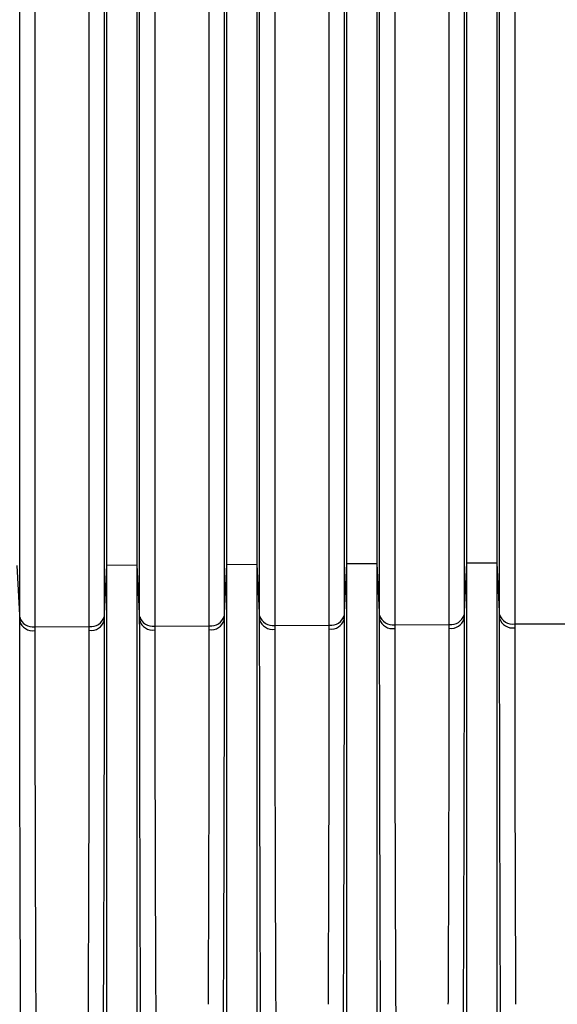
# Model space of a CAD drawing. Header units: millimetres. Extents: x -103 to 103, y -42 to 108.
# Tile 16 of 26: x -67 to -49, y 42 to 75. Entities that reach past the tile are written whole.
import ezdxf

# ---------------------------------------------------------------- set-up
doc = ezdxf.new("R2010")
doc.units = ezdxf.units.MM

msp = doc.modelspace()

# ---------------------------------------------------------------- linework, layer by layer
at = {"color": 7, "linetype": 'Continuous', "lineweight": 25}
for p, q in [((-52.45, 21.936), (-52.45, 89.931)), ((-51.45, 89.937), (-51.45, 21.93)), ((-64.45, 22.014), (-64.45, 89.86)), ((-63.45, 89.866), (-63.45, 22.008)), ((-60.45, 21.988), (-60.45, 89.884)), ((-59.45, 89.889), (-59.45, 21.982)), ((-56.45, 21.962), (-56.45, 89.907)), ((-55.45, 89.913), (-55.45, 21.956)), ((-67.45, 56.49), (-67.359, 54.638)), ((-64.542, 54.648), (-64.45, 56.507)), ((-64.45, 56.507), (-63.45, 56.513)), ((-63.45, 56.513), (-63.359, 54.661)), ((-60.542, 54.671), (-60.45, 56.53)), ((-60.45, 56.53), (-59.45, 56.536)), ((-59.45, 56.536), (-59.359, 54.684)), ((-56.542, 54.694), (-56.45, 56.553)), ((-56.45, 56.553), (-55.45, 56.559)), ((-55.45, 56.559), (-55.359, 54.707)), ((-52.542, 54.717), (-52.45, 56.576)), ((-52.45, 56.576), (-51.45, 56.582)), ((-51.45, 56.582), (-51.359, 54.73)), ((-62.855, 54.473), (-61.037, 54.483)), ((-58.855, 54.496), (-57.037, 54.506)), ((-54.855, 54.519), (-53.037, 54.529)), ((-50.855, 54.542), (-49.037, 54.552)), ((-66.855, 54.45), (-65.037, 54.46))]:
    msp.add_line(p, q, dxfattribs=at)
for centre, radius, start, end in [((-58.925, 54.943), 0.452, 196.5513, 278.9401), ((-56.973, 54.951), 0.449, 261.7517, 343.6635), ((-54.925, 54.966), 0.452, 196.5513, 278.9401), ((-52.973, 54.974), 0.449, 261.7517, 343.6635), ((-50.925, 54.989), 0.452, 196.5513, 278.9401), ((-66.925, 54.897), 0.452, 196.5513, 278.9401), ((-66.926, 54.77), 0.452, 196.9405, 279.0892), ((-64.973, 54.905), 0.449, 261.7517, 343.6635), ((-64.972, 54.777), 0.449, 261.5946, 343.2766), ((-62.925, 54.92), 0.452, 196.5513, 278.9401), ((-62.926, 54.793), 0.452, 196.9398, 279.0889), ((-60.973, 54.928), 0.449, 261.7517, 343.6635), ((-60.972, 54.8), 0.449, 261.5949, 343.2773), ((-58.926, 54.816), 0.452, 196.9391, 279.0887), ((-56.972, 54.823), 0.449, 261.5952, 343.278), ((-54.926, 54.839), 0.452, 196.9384, 279.0884), ((-52.972, 54.846), 0.449, 261.5954, 343.2786), ((-50.926, 54.862), 0.452, 196.9377, 279.0881)]:
    msp.add_arc(centre, radius, start, end, dxfattribs=at)
for points, knots in [([(-67.359, 54.768), (-67.359, 55.33), (-67.359, 56.455), (-67.359, 58.134), (-67.359, 59.806), (-67.359, 61.472), (-67.359, 63.131), (-67.359, 64.783), (-67.359, 66.429), (-67.359, 68.068), (-67.359, 69.699), (-67.359, 71.324), (-67.359, 72.942), (-67.359, 74.552), (-67.359, 76.156), (-67.359, 77.752), (-67.359, 79.341), (-67.359, 80.923), (-67.359, 82.497), (-67.359, 84.064), (-67.359, 85.624), (-67.359, 87.176), (-67.359, 88.205), (-67.359, 88.719)], [0, 0, 0, 0, 0.047547, 0.095105, 0.142672, 0.190249, 0.237835, 0.285429, 0.33303, 0.380639, 0.428255, 0.475878, 0.523506, 0.571139, 0.618778, 0.66642, 0.714067, 0.761717, 0.80937, 0.857025, 0.904682, 0.952341, 1, 1, 1, 1]), ([(-64.542, 88.73), (-64.542, 88.216), (-64.542, 87.187), (-64.542, 85.635), (-64.542, 84.075), (-64.542, 82.508), (-64.542, 80.934), (-64.542, 79.352), (-64.542, 77.763), (-64.542, 76.167), (-64.542, 74.563), (-64.542, 72.952), (-64.542, 71.335), (-64.542, 69.71), (-64.542, 68.078), (-64.542, 66.439), (-64.542, 64.794), (-64.542, 63.142), (-64.542, 61.482), (-64.542, 59.817), (-64.542, 58.144), (-64.542, 56.465), (-64.542, 55.341), (-64.542, 54.778)], [0, 0, 0, 0, 0.047659, 0.095318, 0.142975, 0.19063, 0.238283, 0.285933, 0.33358, 0.381223, 0.428861, 0.476495, 0.524123, 0.571745, 0.619361, 0.66697, 0.714572, 0.762166, 0.809751, 0.857328, 0.904895, 0.952453, 1, 1, 1, 1]), ([(-63.359, 54.791), (-63.359, 55.353), (-63.359, 56.478), (-63.359, 58.157), (-63.359, 59.829), (-63.359, 61.495), (-63.359, 63.154), (-63.359, 64.807), (-63.359, 66.452), (-63.359, 68.091), (-63.359, 69.723), (-63.359, 71.347), (-63.359, 72.965), (-63.359, 74.576), (-63.359, 76.179), (-63.359, 77.776), (-63.359, 79.365), (-63.359, 80.947), (-63.359, 82.521), (-63.359, 84.088), (-63.359, 85.647), (-63.359, 87.2), (-63.359, 88.229), (-63.359, 88.743)], [0, 0, 0, 0, 0.047547, 0.095105, 0.142672, 0.190249, 0.237835, 0.285429, 0.33303, 0.380639, 0.428255, 0.475878, 0.523506, 0.571139, 0.618777, 0.66642, 0.714067, 0.761717, 0.80937, 0.857025, 0.904682, 0.952341, 1, 1, 1, 1]), ([(-60.542, 88.754), (-60.542, 88.24), (-60.542, 87.211), (-60.542, 85.658), (-60.542, 84.099), (-60.542, 82.532), (-60.542, 80.957), (-60.542, 79.376), (-60.542, 77.786), (-60.542, 76.19), (-60.542, 74.587), (-60.542, 72.976), (-60.542, 71.358), (-60.542, 69.733), (-60.542, 68.101), (-60.542, 66.463), (-60.542, 64.817), (-60.542, 63.165), (-60.542, 61.506), (-60.542, 59.84), (-60.542, 58.167), (-60.542, 56.488), (-60.542, 55.364), (-60.542, 54.801)], [0, 0, 0, 0, 0.047659, 0.095318, 0.142975, 0.19063, 0.238283, 0.285933, 0.33358, 0.381223, 0.428861, 0.476495, 0.524123, 0.571745, 0.619361, 0.66697, 0.714572, 0.762166, 0.809751, 0.857328, 0.904895, 0.952453, 1, 1, 1, 1]), ([(-59.359, 54.814), (-59.359, 55.376), (-59.359, 56.501), (-59.359, 58.18), (-59.359, 59.852), (-59.359, 61.518), (-59.359, 63.177), (-59.359, 64.83), (-59.359, 66.475), (-59.359, 68.114), (-59.359, 69.746), (-59.359, 71.371), (-59.359, 72.989), (-59.359, 74.599), (-59.359, 76.203), (-59.359, 77.799), (-59.359, 79.388), (-59.359, 80.97), (-59.359, 82.545), (-59.359, 84.112), (-59.359, 85.671), (-59.359, 87.224), (-59.359, 88.252), (-59.359, 88.767)], [0, 0, 0, 0, 0.0475473, 0.0951049, 0.1426723, 0.1902491, 0.2378346, 0.2854285, 0.3330302, 0.3806393, 0.4282552, 0.4758775, 0.5235056, 0.5711391, 0.6187775, 0.6664202, 0.7140668, 0.7617168, 0.8093697, 0.8570249, 0.9046821, 0.9523406, 1, 1, 1, 1]), ([(-56.542, 88.778), (-56.542, 88.263), (-56.542, 87.235), (-56.542, 85.682), (-56.542, 84.123), (-56.542, 82.556), (-56.542, 80.981), (-56.542, 79.399), (-56.542, 77.81), (-56.542, 76.214), (-56.542, 74.61), (-56.542, 72.999), (-56.542, 71.382), (-56.542, 69.757), (-56.542, 68.125), (-56.542, 66.486), (-56.542, 64.84), (-56.542, 63.188), (-56.542, 61.529), (-56.542, 59.863), (-56.542, 58.19), (-56.542, 56.511), (-56.542, 55.387), (-56.542, 54.824)], [0, 0, 0, 0, 0.047659, 0.095318, 0.142975, 0.19063, 0.238283, 0.285933, 0.33358, 0.381223, 0.428861, 0.476495, 0.524123, 0.571745, 0.619361, 0.66697, 0.714572, 0.762166, 0.809751, 0.857328, 0.904895, 0.952453, 1, 1, 1, 1]), ([(-55.359, 54.837), (-55.359, 55.399), (-55.359, 56.524), (-55.359, 58.203), (-55.359, 59.876), (-55.359, 61.541), (-55.359, 63.201), (-55.359, 64.853), (-55.359, 66.499), (-55.359, 68.138), (-55.359, 69.769), (-55.359, 71.394), (-55.359, 73.012), (-55.359, 74.623), (-55.359, 76.226), (-55.359, 77.823), (-55.359, 79.412), (-55.359, 80.994), (-55.359, 82.568), (-55.359, 84.136), (-55.359, 85.695), (-55.359, 87.248), (-55.359, 88.276), (-55.359, 88.791)], [0, 0, 0, 0, 0.047547, 0.095105, 0.142672, 0.190249, 0.237835, 0.285428, 0.33303, 0.380639, 0.428255, 0.475877, 0.523506, 0.571139, 0.618777, 0.66642, 0.714067, 0.761717, 0.80937, 0.857025, 0.904682, 0.952341, 1, 1, 1, 1]), ([(-52.542, 88.802), (-52.542, 88.287), (-52.542, 87.259), (-52.542, 85.706), (-52.542, 84.146), (-52.542, 82.579), (-52.542, 81.005), (-52.542, 79.423), (-52.542, 77.834), (-52.542, 76.237), (-52.542, 74.634), (-52.542, 73.023), (-52.542, 71.405), (-52.542, 69.78), (-52.542, 68.148), (-52.542, 66.509), (-52.542, 64.864), (-52.542, 63.211), (-52.542, 61.552), (-52.542, 59.886), (-52.542, 58.213), (-52.542, 56.535), (-52.542, 55.41), (-52.542, 54.847)], [0, 0, 0, 0, 0.047659, 0.095318, 0.142975, 0.190631, 0.238283, 0.285933, 0.33358, 0.381223, 0.428861, 0.476495, 0.524123, 0.571745, 0.619361, 0.66697, 0.714572, 0.762166, 0.809751, 0.857328, 0.904895, 0.952453, 1, 1, 1, 1]), ([(-51.359, 54.86), (-51.359, 55.422), (-51.359, 56.547), (-51.359, 58.226), (-51.359, 59.899), (-51.359, 61.565), (-51.359, 63.224), (-51.359, 64.876), (-51.359, 66.522), (-51.359, 68.161), (-51.359, 69.793), (-51.359, 71.418), (-51.359, 73.036), (-51.359, 74.646), (-51.359, 76.25), (-51.359, 77.846), (-51.359, 79.436), (-51.359, 81.018), (-51.359, 82.592), (-51.359, 84.159), (-51.359, 85.719), (-51.359, 87.271), (-51.359, 88.3), (-51.359, 88.814)], [0, 0, 0, 0, 0.047547, 0.095105, 0.142672, 0.190249, 0.237835, 0.285428, 0.33303, 0.380639, 0.428255, 0.475877, 0.523506, 0.571139, 0.618777, 0.66642, 0.714067, 0.761717, 0.80937, 0.857025, 0.904682, 0.952341, 1, 1, 1, 1]), ([(-67.118, 28.77), (-67.122, 28.876), (-67.131, 29.09), (-67.144, 29.421), (-67.156, 29.761), (-67.168, 30.11), (-67.179, 30.47), (-67.19, 30.84), (-67.2, 31.219), (-67.218, 31.954), (-67.243, 33.114), (-67.268, 34.703), (-67.288, 36.398), (-67.304, 38.095), (-67.317, 39.866), (-67.325, 41.254), (-67.33, 42.301), (-67.333, 42.965), (-67.336, 43.646), (-67.338, 44.344), (-67.341, 45.055), (-67.343, 45.78), (-67.345, 46.515), (-67.347, 47.26), (-67.349, 48.011), (-67.351, 48.767), (-67.353, 49.524), (-67.354, 50.281), (-67.355, 51.034), (-67.356, 51.781), (-67.357, 52.519), (-67.358, 53.243), (-67.358, 53.955), (-67.358, 54.41), (-67.359, 54.638)], [0, 0, 0, 0, 0.0151262, 0.0304106, 0.0458587, 0.0614755, 0.0772658, 0.0932342, 0.1093854, 0.1257241, 0.1855563, 0.250212, 0.3101849, 0.3755021, 0.4353547, 0.5000444, 0.5228923, 0.5464056, 0.5705749, 0.5953889, 0.620835, 0.6468984, 0.673563, 0.7008105, 0.7286208, 0.7569718, 0.7858397, 0.8151985, 0.8450207, 0.8752769, 0.905936, 0.9369657, 0.968332, 1, 1, 1, 1]), ([(-64.542, 54.648), (-64.542, 54.531), (-64.542, 54.297), (-64.542, 53.938), (-64.542, 53.574), (-64.543, 53.206), (-64.543, 52.834), (-64.543, 52.459), (-64.544, 52.08), (-64.544, 51.698), (-64.545, 51.314), (-64.545, 50.928), (-64.546, 50.541), (-64.547, 50.152), (-64.547, 49.763), (-64.548, 49.373), (-64.549, 48.982), (-64.55, 48.593), (-64.551, 48.204), (-64.552, 47.815), (-64.553, 47.429), (-64.554, 47.044), (-64.555, 46.66), (-64.556, 46.28), (-64.557, 45.901), (-64.558, 45.526), (-64.559, 45.153), (-64.561, 44.784), (-64.562, 44.419), (-64.563, 44.057), (-64.565, 43.699), (-64.566, 43.346), (-64.568, 42.997), (-64.569, 42.652), (-64.571, 42.312), (-64.572, 41.977), (-64.577, 41.146), (-64.584, 39.863), (-64.597, 38.092), (-64.613, 36.395), (-64.633, 34.699), (-64.658, 33.109), (-64.685, 31.816), (-64.711, 30.835), (-64.733, 30.105), (-64.757, 29.413), (-64.774, 28.977), (-64.783, 28.762)], [0, 0, 0, 0, 0.016328, 0.03258, 0.048752, 0.064839, 0.080837, 0.096739, 0.112544, 0.128244, 0.143837, 0.159318, 0.174684, 0.189928, 0.205049, 0.220043, 0.234904, 0.249631, 0.26422, 0.278667, 0.292969, 0.307124, 0.321128, 0.334979, 0.348674, 0.36221, 0.375587, 0.3888, 0.401848, 0.41473, 0.427443, 0.439985, 0.452356, 0.464553, 0.476576, 0.488422, 0.500091, 0.564711, 0.624513, 0.689799, 0.749757, 0.814385, 0.87421, 0.906711, 0.938484, 0.969567, 1, 1, 1, 1]), ([(-63.118, 28.746), (-63.122, 28.853), (-63.131, 29.067), (-63.144, 29.399), (-63.156, 29.739), (-63.168, 30.089), (-63.179, 30.45), (-63.19, 30.82), (-63.2, 31.2), (-63.218, 31.936), (-63.243, 33.098), (-63.268, 34.69), (-63.288, 36.388), (-63.304, 38.088), (-63.317, 39.862), (-63.325, 41.253), (-63.33, 42.302), (-63.333, 42.967), (-63.336, 43.649), (-63.338, 44.348), (-63.341, 45.061), (-63.343, 45.787), (-63.345, 46.524), (-63.347, 47.269), (-63.349, 48.022), (-63.351, 48.779), (-63.353, 49.538), (-63.354, 50.296), (-63.355, 51.051), (-63.356, 51.799), (-63.357, 52.538), (-63.358, 53.264), (-63.358, 53.976), (-63.358, 54.432), (-63.359, 54.661)], [0, 0, 0, 0, 0.015125, 0.030409, 0.045857, 0.061473, 0.077264, 0.093233, 0.109384, 0.125724, 0.185553, 0.250212, 0.310182, 0.375502, 0.435353, 0.500044, 0.52289, 0.546402, 0.570569, 0.595382, 0.620827, 0.64689, 0.673554, 0.700802, 0.728612, 0.756964, 0.785832, 0.815192, 0.845015, 0.875272, 0.905933, 0.936963, 0.968331, 1, 1, 1, 1]), ([(-60.542, 54.671), (-60.542, 54.554), (-60.542, 54.319), (-60.542, 53.959), (-60.542, 53.595), (-60.543, 53.227), (-60.543, 52.854), (-60.543, 52.478), (-60.544, 52.098), (-60.544, 51.716), (-60.545, 51.331), (-60.545, 50.945), (-60.546, 50.556), (-60.547, 50.167), (-60.547, 49.777), (-60.548, 49.386), (-60.549, 48.995), (-60.55, 48.605), (-60.551, 48.215), (-60.552, 47.826), (-60.553, 47.439), (-60.554, 47.053), (-60.555, 46.669), (-60.556, 46.288), (-60.557, 45.909), (-60.558, 45.533), (-60.559, 45.159), (-60.561, 44.79), (-60.562, 44.424), (-60.563, 44.061), (-60.565, 43.703), (-60.566, 43.349), (-60.568, 42.999), (-60.569, 42.654), (-60.571, 42.313), (-60.572, 41.978), (-60.577, 41.145), (-60.584, 39.86), (-60.597, 38.086), (-60.613, 36.385), (-60.633, 34.686), (-60.658, 33.094), (-60.685, 31.798), (-60.711, 30.815), (-60.733, 30.084), (-60.757, 29.391), (-60.775, 28.954), (-60.783, 28.738)], [0, 0, 0, 0, 0.016328, 0.032581, 0.048753, 0.06484, 0.080838, 0.096741, 0.112546, 0.128247, 0.14384, 0.159321, 0.174687, 0.189932, 0.205053, 0.220046, 0.234908, 0.249635, 0.264224, 0.27867, 0.292973, 0.307127, 0.321131, 0.334981, 0.348676, 0.362212, 0.375588, 0.388801, 0.401848, 0.414729, 0.427441, 0.439983, 0.452353, 0.464549, 0.47657, 0.488415, 0.500083, 0.564708, 0.624511, 0.689803, 0.749763, 0.814393, 0.874213, 0.906715, 0.938488, 0.96957, 1, 1, 1, 1]), ([(-59.117, 28.723), (-59.122, 28.83), (-59.131, 29.045), (-59.143, 29.376), (-59.156, 29.717), (-59.167, 30.068), (-59.179, 30.429), (-59.189, 30.8), (-59.2, 31.181), (-59.218, 31.919), (-59.242, 33.083), (-59.268, 34.677), (-59.288, 36.378), (-59.304, 38.082), (-59.317, 39.859), (-59.325, 41.252), (-59.33, 42.303), (-59.333, 42.969), (-59.336, 43.653), (-59.338, 44.352), (-59.341, 45.067), (-59.343, 45.794), (-59.345, 46.532), (-59.347, 47.279), (-59.349, 48.033), (-59.351, 48.792), (-59.353, 49.552), (-59.354, 50.311), (-59.355, 51.067), (-59.356, 51.817), (-59.357, 52.557), (-59.358, 53.284), (-59.358, 53.998), (-59.358, 54.455), (-59.359, 54.684)], [0, 0, 0, 0, 0.0151241, 0.0304072, 0.0458544, 0.0614709, 0.0772615, 0.0932308, 0.1093835, 0.1257243, 0.18555, 0.2502121, 0.3101798, 0.3755022, 0.4353514, 0.5000445, 0.5228879, 0.5463975, 0.5705637, 0.5953753, 0.6208196, 0.6468819, 0.6735459, 0.7007933, 0.7286039, 0.7569558, 0.7858249, 0.8151853, 0.8450094, 0.8752677, 0.9059291, 0.936961, 0.9683297, 1, 1, 1, 1]), ([(-56.542, 54.694), (-56.542, 54.577), (-56.542, 54.342), (-56.542, 53.981), (-56.542, 53.616), (-56.543, 53.247), (-56.543, 52.874), (-56.543, 52.497), (-56.544, 52.117), (-56.544, 51.734), (-56.545, 51.348), (-56.545, 50.961), (-56.546, 50.572), (-56.547, 50.182), (-56.547, 49.791), (-56.548, 49.399), (-56.549, 49.008), (-56.55, 48.617), (-56.551, 48.226), (-56.552, 47.837), (-56.553, 47.449), (-56.554, 47.062), (-56.555, 46.678), (-56.556, 46.295), (-56.557, 45.916), (-56.558, 45.539), (-56.559, 45.165), (-56.561, 44.795), (-56.562, 44.428), (-56.563, 44.065), (-56.565, 43.706), (-56.566, 43.351), (-56.568, 43.001), (-56.569, 42.655), (-56.571, 42.314), (-56.572, 41.978), (-56.577, 41.144), (-56.584, 39.856), (-56.597, 38.079), (-56.613, 36.375), (-56.633, 34.673), (-56.658, 33.078), (-56.685, 31.78), (-56.711, 30.796), (-56.733, 30.063), (-56.757, 29.369), (-56.775, 28.931), (-56.784, 28.715)], [0, 0, 0, 0, 0.016329, 0.032582, 0.048755, 0.064843, 0.080842, 0.096746, 0.112551, 0.128253, 0.143847, 0.159329, 0.174695, 0.189941, 0.205062, 0.220056, 0.234918, 0.249646, 0.264235, 0.278682, 0.292984, 0.307139, 0.321143, 0.334993, 0.348688, 0.362224, 0.375599, 0.388812, 0.401859, 0.41474, 0.427451, 0.439992, 0.452361, 0.464556, 0.476577, 0.488421, 0.500088, 0.564713, 0.624512, 0.689805, 0.74976, 0.814393, 0.874211, 0.906715, 0.938489, 0.969571, 1, 1, 1, 1]), ([(-55.117, 28.7), (-55.122, 28.807), (-55.131, 29.022), (-55.143, 29.354), (-55.155, 29.695), (-55.167, 30.046), (-55.178, 30.407), (-55.189, 30.778), (-55.2, 31.16), (-55.218, 31.898), (-55.242, 33.062), (-55.267, 34.658), (-55.288, 36.361), (-55.304, 38.065), (-55.317, 39.844), (-55.325, 41.239), (-55.33, 42.29), (-55.333, 42.958), (-55.336, 43.644), (-55.338, 44.345), (-55.341, 45.061), (-55.343, 45.79), (-55.345, 46.53), (-55.347, 47.28), (-55.349, 48.036), (-55.351, 48.797), (-55.353, 49.559), (-55.354, 50.321), (-55.355, 51.079), (-55.356, 51.831), (-55.357, 52.574), (-55.358, 53.303), (-55.358, 54.019), (-55.358, 54.477), (-55.359, 54.707)], [0, 0, 0, 0, 0.015109, 0.030378, 0.04581, 0.061412, 0.077187, 0.093141, 0.109279, 0.125604, 0.185371, 0.249971, 0.309881, 0.375141, 0.434931, 0.499561, 0.522416, 0.545939, 0.570121, 0.594951, 0.620415, 0.646499, 0.673186, 0.700459, 0.728297, 0.756678, 0.785577, 0.814969, 0.844827, 0.87512, 0.905817, 0.936885, 0.968292, 1, 1, 1, 1]), ([(-52.542, 54.717), (-52.542, 54.599), (-52.542, 54.364), (-52.542, 54.003), (-52.542, 53.637), (-52.543, 53.267), (-52.543, 52.893), (-52.543, 52.516), (-52.544, 52.135), (-52.544, 51.751), (-52.545, 51.365), (-52.545, 50.977), (-52.546, 50.587), (-52.547, 50.196), (-52.547, 49.805), (-52.548, 49.413), (-52.549, 49.02), (-52.55, 48.629), (-52.551, 48.237), (-52.552, 47.847), (-52.553, 47.458), (-52.554, 47.071), (-52.555, 46.686), (-52.556, 46.303), (-52.557, 45.923), (-52.558, 45.545), (-52.559, 45.171), (-52.561, 44.8), (-52.562, 44.432), (-52.563, 44.069), (-52.565, 43.709), (-52.566, 43.354), (-52.568, 43.003), (-52.569, 42.656), (-52.571, 42.315), (-52.572, 41.978), (-52.577, 41.143), (-52.584, 39.853), (-52.597, 38.072), (-52.613, 36.366), (-52.633, 34.661), (-52.658, 33.063), (-52.686, 31.762), (-52.711, 30.776), (-52.733, 30.042), (-52.757, 29.346), (-52.775, 28.908), (-52.784, 28.692)], [0, 0, 0, 0, 0.01633, 0.032584, 0.048758, 0.064848, 0.080847, 0.096752, 0.112558, 0.128261, 0.143856, 0.159339, 0.174706, 0.189953, 0.205075, 0.22007, 0.234933, 0.249661, 0.26425, 0.278698, 0.293001, 0.307156, 0.32116, 0.335011, 0.348705, 0.362242, 0.375617, 0.388829, 0.401876, 0.414756, 0.427467, 0.440008, 0.452376, 0.464571, 0.476591, 0.488434, 0.5001, 0.564722, 0.624516, 0.689804, 0.74975, 0.814389, 0.874207, 0.906713, 0.938489, 0.969571, 1, 1, 1, 1]), ([(-51.117, 28.676), (-51.121, 28.783), (-51.13, 28.999), (-51.143, 29.332), (-51.155, 29.674), (-51.167, 30.026), (-51.178, 30.387), (-51.189, 30.759), (-51.199, 31.142), (-51.218, 31.881), (-51.242, 33.048), (-51.267, 34.647), (-51.288, 36.353), (-51.304, 38.061), (-51.317, 39.844), (-51.325, 41.241), (-51.33, 42.295), (-51.333, 42.964), (-51.336, 43.65), (-51.338, 44.353), (-51.341, 45.07), (-51.343, 45.8), (-51.345, 46.542), (-51.347, 47.292), (-51.349, 48.049), (-51.351, 48.811), (-51.353, 49.575), (-51.354, 50.338), (-51.355, 51.097), (-51.356, 51.85), (-51.357, 52.594), (-51.358, 53.324), (-51.358, 54.041), (-51.358, 54.5), (-51.359, 54.73)], [0, 0, 0, 0, 0.015113, 0.030384, 0.045821, 0.061426, 0.077207, 0.093166, 0.109309, 0.12564, 0.185421, 0.250043, 0.309967, 0.375249, 0.435055, 0.499705, 0.522554, 0.546071, 0.570246, 0.595069, 0.620526, 0.646603, 0.673283, 0.700548, 0.728378, 0.75675, 0.785642, 0.815025, 0.844874, 0.875158, 0.905846, 0.936905, 0.968301, 1, 1, 1, 1]), ([(-66.855, 54.324), (-66.854, 54.222), (-66.854, 54.019), (-66.854, 53.708), (-66.854, 53.396), (-66.854, 53.081), (-66.853, 52.764), (-66.853, 52.446), (-66.853, 52.125), (-66.852, 51.804), (-66.852, 51.481), (-66.852, 51.157), (-66.851, 50.832), (-66.851, 50.507), (-66.85, 50.182), (-66.85, 49.856), (-66.849, 49.531), (-66.848, 49.205), (-66.848, 48.881), (-66.847, 48.556), (-66.846, 48.233), (-66.846, 47.911), (-66.845, 47.589), (-66.844, 47.269), (-66.843, 46.951), (-66.842, 46.634), (-66.841, 46.318), (-66.84, 46.005), (-66.839, 45.693), (-66.838, 45.384), (-66.837, 45.076), (-66.836, 44.771), (-66.835, 44.469), (-66.834, 44.169), (-66.833, 43.871), (-66.832, 43.576), (-66.83, 43.284), (-66.829, 42.995), (-66.828, 42.708), (-66.827, 42.425), (-66.825, 42.145), (-66.824, 41.959), (-66.824, 41.866)], [0, 0, 0, 0, 0.0295791, 0.0589234, 0.0880328, 0.1169074, 0.1455472, 0.1739521, 0.2021222, 0.2300575, 0.257758, 0.2852236, 0.3124544, 0.3394504, 0.3662116, 0.3927379, 0.4190294, 0.4450861, 0.4709079, 0.496495, 0.5218472, 0.5469646, 0.5718471, 0.5964949, 0.6209078, 0.6450859, 0.6690292, 0.6927376, 0.7162113, 0.7394501, 0.7624541, 0.7852232, 0.8077576, 0.8300571, 0.8521218, 0.8739517, 0.8955468, 0.9169071, 0.9380325, 0.9589232, 0.979579, 1, 1, 1, 1]), ([(-65.068, 41.866), (-65.067, 42.009), (-65.066, 42.297), (-65.064, 42.732), (-65.062, 43.175), (-65.06, 43.624), (-65.058, 44.08), (-65.056, 44.542), (-65.055, 45.01), (-65.053, 45.483), (-65.051, 45.962), (-65.05, 46.445), (-65.049, 46.932), (-65.047, 47.423), (-65.046, 47.917), (-65.045, 48.414), (-65.044, 48.913), (-65.043, 49.413), (-65.042, 49.914), (-65.041, 50.416), (-65.04, 50.916), (-65.04, 51.416), (-65.039, 51.913), (-65.039, 52.407), (-65.038, 52.898), (-65.038, 53.383), (-65.037, 53.864), (-65.037, 54.176), (-65.037, 54.333)], [0, 0, 0, 0, 0.0315144, 0.0635846, 0.0962106, 0.1293923, 0.1631298, 0.1974231, 0.2322722, 0.267677, 0.3036376, 0.340154, 0.3772261, 0.414854, 0.4530377, 0.4917771, 0.5310724, 0.5709233, 0.6113301, 0.6522926, 0.6938109, 0.7358849, 0.7785147, 0.8217003, 0.8654416, 0.9097386, 0.9545914, 1, 1, 1, 1]), ([(-62.855, 54.347), (-62.854, 54.244), (-62.854, 54.041), (-62.854, 53.73), (-62.854, 53.417), (-62.854, 53.102), (-62.853, 52.784), (-62.853, 52.465), (-62.853, 52.144), (-62.852, 51.822), (-62.852, 51.498), (-62.852, 51.174), (-62.851, 50.849), (-62.851, 50.523), (-62.85, 50.197), (-62.85, 49.871), (-62.849, 49.544), (-62.848, 49.219), (-62.848, 48.893), (-62.847, 48.569), (-62.846, 48.245), (-62.846, 47.922), (-62.845, 47.6), (-62.844, 47.279), (-62.843, 46.96), (-62.842, 46.642), (-62.841, 46.326), (-62.84, 46.012), (-62.839, 45.7), (-62.838, 45.39), (-62.837, 45.082), (-62.836, 44.776), (-62.835, 44.473), (-62.834, 44.173), (-62.833, 43.874), (-62.832, 43.579), (-62.83, 43.286), (-62.829, 42.997), (-62.828, 42.71), (-62.827, 42.426), (-62.825, 42.145), (-62.824, 41.959), (-62.824, 41.866)], [0, 0, 0, 0, 0.029581, 0.058928, 0.088039, 0.116916, 0.145557, 0.173964, 0.202135, 0.230072, 0.257774, 0.285241, 0.312472, 0.339469, 0.366231, 0.392758, 0.419051, 0.445108, 0.47093, 0.496517, 0.52187, 0.546987, 0.57187, 0.596517, 0.62093, 0.645108, 0.66905, 0.692758, 0.716231, 0.739469, 0.762472, 0.78524, 0.807773, 0.830072, 0.852135, 0.873963, 0.895557, 0.916915, 0.938039, 0.958927, 0.979581, 1, 1, 1, 1]), ([(-61.068, 41.866), (-61.067, 42.009), (-61.066, 42.298), (-61.064, 42.734), (-61.062, 43.177), (-61.06, 43.627), (-61.058, 44.084), (-61.056, 44.547), (-61.055, 45.015), (-61.053, 45.49), (-61.051, 45.969), (-61.05, 46.453), (-61.049, 46.941), (-61.047, 47.433), (-61.046, 47.928), (-61.045, 48.426), (-61.044, 48.926), (-61.043, 49.427), (-61.042, 49.929), (-61.041, 50.431), (-61.04, 50.933), (-61.04, 51.433), (-61.039, 51.931), (-61.039, 52.426), (-61.038, 52.918), (-61.038, 53.404), (-61.037, 53.886), (-61.037, 54.199), (-61.037, 54.356)], [0, 0, 0, 0, 0.0315112, 0.0635784, 0.0962016, 0.1293809, 0.1631162, 0.1974075, 0.2322549, 0.2676583, 0.3036177, 0.3401332, 0.3772047, 0.4148322, 0.4530157, 0.4917553, 0.5310509, 0.5709026, 0.6113102, 0.6522739, 0.6937936, 0.7358693, 0.7785011, 0.8216888, 0.8654326, 0.9097324, 0.9545882, 1, 1, 1, 1]), ([(-58.855, 54.37), (-58.854, 54.267), (-58.854, 54.063), (-58.854, 53.752), (-58.854, 53.439), (-58.854, 53.123), (-58.853, 52.805), (-58.853, 52.485), (-58.853, 52.163), (-58.852, 51.84), (-58.852, 51.516), (-58.852, 51.191), (-58.851, 50.865), (-58.851, 50.539), (-58.85, 50.212), (-58.85, 49.885), (-58.849, 49.558), (-58.848, 49.232), (-58.848, 48.906), (-58.847, 48.581), (-58.846, 48.256), (-58.846, 47.932), (-58.845, 47.61), (-58.844, 47.289), (-58.843, 46.969), (-58.842, 46.651), (-58.841, 46.334), (-58.84, 46.02), (-58.839, 45.707), (-58.838, 45.396), (-58.837, 45.088), (-58.836, 44.782), (-58.835, 44.478), (-58.834, 44.177), (-58.833, 43.878), (-58.832, 43.582), (-58.83, 43.289), (-58.829, 42.999), (-58.828, 42.711), (-58.826, 42.427), (-58.825, 42.146), (-58.824, 41.959), (-58.824, 41.866)], [0, 0, 0, 0, 0.0295833, 0.0589315, 0.0880447, 0.1169229, 0.145566, 0.1739741, 0.2021471, 0.2300851, 0.257788, 0.2852559, 0.3124888, 0.3394866, 0.3662494, 0.3927771, 0.4190698, 0.4451275, 0.4709501, 0.4965376, 0.5218902, 0.5470077, 0.5718901, 0.5965375, 0.6209499, 0.6451273, 0.6690696, 0.6927768, 0.7162491, 0.7394863, 0.7624884, 0.7852556, 0.8077877, 0.8300847, 0.8521467, 0.8739737, 0.8955657, 0.9169226, 0.9380445, 0.9589314, 0.9795832, 1, 1, 1, 1]), ([(-57.068, 41.866), (-57.067, 42.01), (-57.066, 42.299), (-57.064, 42.735), (-57.062, 43.179), (-57.06, 43.63), (-57.058, 44.088), (-57.056, 44.551), (-57.055, 45.021), (-57.053, 45.496), (-57.051, 45.976), (-57.05, 46.461), (-57.049, 46.95), (-57.047, 47.443), (-57.046, 47.939), (-57.045, 48.438), (-57.044, 48.939), (-57.043, 49.441), (-57.042, 49.944), (-57.041, 50.447), (-57.04, 50.949), (-57.04, 51.451), (-57.039, 51.95), (-57.039, 52.446), (-57.038, 52.938), (-57.038, 53.426), (-57.037, 53.909), (-57.037, 54.222), (-57.037, 54.379)], [0, 0, 0, 0, 0.031508, 0.063572, 0.096193, 0.12937, 0.163103, 0.197392, 0.232238, 0.26764, 0.303598, 0.340113, 0.377184, 0.414811, 0.452994, 0.491734, 0.53103, 0.570882, 0.611291, 0.652256, 0.693777, 0.735854, 0.778488, 0.821678, 0.865424, 0.909726, 0.954585, 1, 1, 1, 1]), ([(-54.855, 54.393), (-54.854, 54.29), (-54.854, 54.086), (-54.854, 53.774), (-54.854, 53.46), (-54.854, 53.143), (-54.853, 52.825), (-54.853, 52.504), (-54.853, 52.182), (-54.852, 51.858), (-54.852, 51.533), (-54.852, 51.208), (-54.851, 50.881), (-54.851, 50.554), (-54.85, 50.227), (-54.85, 49.9), (-54.849, 49.572), (-54.848, 49.245), (-54.848, 48.919), (-54.847, 48.593), (-54.846, 48.268), (-54.846, 47.943), (-54.845, 47.62), (-54.844, 47.299), (-54.843, 46.978), (-54.842, 46.659), (-54.841, 46.342), (-54.84, 46.027), (-54.839, 45.714), (-54.838, 45.402), (-54.837, 45.093), (-54.836, 44.787), (-54.835, 44.482), (-54.834, 44.181), (-54.833, 43.882), (-54.832, 43.585), (-54.83, 43.291), (-54.829, 43.001), (-54.828, 42.713), (-54.826, 42.428), (-54.825, 42.146), (-54.824, 41.959), (-54.824, 41.866)], [0, 0, 0, 0, 0.029586, 0.058936, 0.088051, 0.116931, 0.145576, 0.173986, 0.20216, 0.2301, 0.257804, 0.285273, 0.312507, 0.339506, 0.36627, 0.392798, 0.419091, 0.44515, 0.470973, 0.49656, 0.521913, 0.547031, 0.571913, 0.59656, 0.620972, 0.645149, 0.669091, 0.692798, 0.716269, 0.739506, 0.762507, 0.785273, 0.807804, 0.830099, 0.85216, 0.873985, 0.895576, 0.916931, 0.938051, 0.958936, 0.979585, 1, 1, 1, 1]), ([(-53.068, 41.866), (-53.067, 42.01), (-53.066, 42.299), (-53.064, 42.737), (-53.062, 43.182), (-53.06, 43.633), (-53.058, 44.092), (-53.056, 44.556), (-53.055, 45.027), (-53.053, 45.503), (-53.051, 45.984), (-53.05, 46.469), (-53.049, 46.959), (-53.047, 47.453), (-53.046, 47.95), (-53.045, 48.45), (-53.044, 48.951), (-53.043, 49.454), (-53.042, 49.958), (-53.041, 50.462), (-53.04, 50.966), (-53.04, 51.468), (-53.039, 51.968), (-53.039, 52.465), (-53.038, 52.958), (-53.038, 53.447), (-53.037, 53.931), (-53.037, 54.245), (-53.037, 54.402)], [0, 0, 0, 0, 0.031505, 0.063566, 0.096184, 0.129359, 0.16309, 0.197377, 0.232221, 0.267622, 0.303579, 0.340093, 0.377163, 0.41479, 0.452973, 0.491713, 0.531009, 0.570862, 0.611271, 0.652237, 0.69376, 0.735839, 0.778474, 0.821666, 0.865415, 0.90972, 0.954582, 1, 1, 1, 1]), ([(-50.855, 54.416), (-50.854, 54.313), (-50.854, 54.108), (-50.854, 53.796), (-50.854, 53.481), (-50.854, 53.164), (-50.853, 52.845), (-50.853, 52.523), (-50.853, 52.201), (-50.852, 51.876), (-50.852, 51.551), (-50.852, 51.225), (-50.851, 50.898), (-50.851, 50.57), (-50.85, 50.242), (-50.85, 49.914), (-50.849, 49.586), (-50.848, 49.259), (-50.848, 48.931), (-50.847, 48.605), (-50.846, 48.279), (-50.846, 47.954), (-50.845, 47.631), (-50.844, 47.308), (-50.843, 46.987), (-50.842, 46.668), (-50.841, 46.35), (-50.84, 46.034), (-50.839, 45.721), (-50.838, 45.409), (-50.837, 45.099), (-50.836, 44.792), (-50.835, 44.487), (-50.834, 44.185), (-50.833, 43.885), (-50.832, 43.588), (-50.83, 43.294), (-50.829, 43.003), (-50.828, 42.714), (-50.826, 42.429), (-50.825, 42.147), (-50.824, 41.96), (-50.824, 41.866)], [0, 0, 0, 0, 0.029588, 0.05894, 0.088057, 0.116938, 0.145585, 0.173996, 0.202172, 0.230113, 0.257818, 0.285288, 0.312523, 0.339523, 0.366287, 0.392817, 0.41911, 0.445169, 0.470992, 0.496581, 0.521933, 0.547051, 0.571933, 0.59658, 0.620992, 0.645169, 0.66911, 0.692816, 0.716287, 0.739523, 0.762523, 0.785288, 0.807818, 0.830112, 0.852172, 0.873996, 0.895585, 0.916938, 0.938057, 0.95894, 0.979587, 1, 1, 1, 1]), ([(-66.824, 41.866), (-66.823, 41.718), (-66.821, 41.422), (-66.819, 40.983), (-66.816, 40.551), (-66.814, 40.126), (-66.811, 39.709), (-66.808, 39.3), (-66.805, 38.899), (-66.802, 38.506), (-66.799, 38.121), (-66.796, 37.745), (-66.792, 37.376), (-66.789, 37.017), (-66.785, 36.665), (-66.781, 36.322), (-66.778, 35.988), (-66.774, 35.662), (-66.77, 35.344), (-66.763, 34.835), (-66.752, 34.147), (-66.738, 33.299), (-66.721, 32.493), (-66.703, 31.73), (-66.684, 31.009), (-66.662, 30.33), (-66.64, 29.692), (-66.623, 29.291), (-66.615, 29.094)], [0, 0, 0, 0, 0.031908, 0.063325, 0.094254, 0.124693, 0.154642, 0.184102, 0.213072, 0.241552, 0.269543, 0.297045, 0.324057, 0.350579, 0.376612, 0.402156, 0.42721, 0.451774, 0.475849, 0.499434, 0.568247, 0.635275, 0.70052, 0.763981, 0.82566, 0.885555, 0.943669, 1, 1, 1, 1]), ([(-65.278, 29.086), (-65.273, 29.197), (-65.263, 29.422), (-65.25, 29.772), (-65.237, 30.134), (-65.224, 30.51), (-65.212, 30.9), (-65.2, 31.303), (-65.189, 31.72), (-65.179, 32.151), (-65.169, 32.596), (-65.159, 33.055), (-65.15, 33.528), (-65.142, 34.014), (-65.134, 34.515), (-65.126, 35.06), (-65.118, 35.658), (-65.111, 36.315), (-65.103, 37.008), (-65.096, 37.736), (-65.09, 38.498), (-65.084, 39.294), (-65.078, 40.123), (-65.073, 40.984), (-65.07, 41.569), (-65.068, 41.866)], [0, 0, 0, 0, 0.031968, 0.064518, 0.097649, 0.131363, 0.165659, 0.200537, 0.235998, 0.272041, 0.308666, 0.345874, 0.383664, 0.422037, 0.460992, 0.50053, 0.54785, 0.597214, 0.648622, 0.702074, 0.757571, 0.815112, 0.874697, 0.936326, 1, 1, 1, 1]), ([(-62.824, 41.866), (-62.823, 41.717), (-62.821, 41.422), (-62.819, 40.982), (-62.816, 40.549), (-62.814, 40.124), (-62.811, 39.706), (-62.808, 39.297), (-62.805, 38.895), (-62.802, 38.501), (-62.799, 38.116), (-62.796, 37.738), (-62.792, 37.369), (-62.789, 37.009), (-62.785, 36.657), (-62.781, 36.313), (-62.777, 35.978), (-62.774, 35.651), (-62.769, 35.332), (-62.763, 34.822), (-62.752, 34.133), (-62.737, 33.283), (-62.721, 32.476), (-62.703, 31.711), (-62.683, 30.989), (-62.662, 30.309), (-62.64, 29.67), (-62.623, 29.268), (-62.615, 29.07)], [0, 0, 0, 0, 0.031888, 0.063289, 0.094203, 0.124629, 0.154569, 0.18402, 0.212985, 0.241462, 0.269452, 0.296954, 0.32397, 0.350498, 0.376538, 0.402092, 0.427158, 0.451737, 0.475829, 0.499433, 0.568256, 0.635292, 0.700541, 0.764004, 0.825681, 0.885572, 0.943679, 1, 1, 1, 1]), ([(-58.824, 41.866), (-58.823, 41.717), (-58.821, 41.421), (-58.819, 40.979), (-58.816, 40.546), (-58.814, 40.119), (-58.811, 39.701), (-58.808, 39.29), (-58.805, 38.888), (-58.802, 38.493), (-58.799, 38.107), (-58.796, 37.729), (-58.792, 37.359), (-58.789, 36.998), (-58.785, 36.646), (-58.781, 36.301), (-58.777, 35.966), (-58.773, 35.639), (-58.769, 35.32), (-58.763, 34.809), (-58.752, 34.119), (-58.737, 33.267), (-58.721, 32.458), (-58.703, 31.692), (-58.683, 30.969), (-58.662, 30.288), (-58.639, 29.647), (-58.623, 29.245), (-58.614, 29.047)], [0, 0, 0, 0, 0.031916, 0.063341, 0.094276, 0.124721, 0.154674, 0.184138, 0.21311, 0.241592, 0.269584, 0.297085, 0.324096, 0.350616, 0.376645, 0.402184, 0.427233, 0.451791, 0.475858, 0.499435, 0.568268, 0.63531, 0.700564, 0.764028, 0.825703, 0.88559, 0.943689, 1, 1, 1, 1]), ([(-54.824, 41.866), (-54.823, 41.717), (-54.821, 41.42), (-54.819, 40.978), (-54.816, 40.543), (-54.814, 40.116), (-54.811, 39.697), (-54.808, 39.285), (-54.805, 38.882), (-54.802, 38.487), (-54.799, 38.1), (-54.796, 37.721), (-54.792, 37.351), (-54.789, 36.989), (-54.785, 36.636), (-54.781, 36.291), (-54.777, 35.955), (-54.773, 35.627), (-54.769, 35.308), (-54.763, 34.796), (-54.752, 34.105), (-54.737, 33.251), (-54.721, 32.441), (-54.703, 31.673), (-54.683, 30.948), (-54.662, 30.267), (-54.639, 29.625), (-54.622, 29.222), (-54.614, 29.024)], [0, 0, 0, 0, 0.03192, 0.063348, 0.094286, 0.124732, 0.154688, 0.184153, 0.213127, 0.241609, 0.269601, 0.297102, 0.324112, 0.350632, 0.37666, 0.402197, 0.427243, 0.451799, 0.475863, 0.499437, 0.568279, 0.635329, 0.700586, 0.764052, 0.825725, 0.885608, 0.943699, 1, 1, 1, 1])]:
    msp.add_open_spline(points, degree=3, knots=knots, dxfattribs=at)
for points in [[(-66.855, 88.395), (-66.855, 77.622), (-66.855, 66.289), (-66.855, 54.45)], [(-65.037, 54.46), (-65.037, 66.3), (-65.037, 77.633), (-65.037, 88.406)], [(-62.855, 88.419), (-62.855, 77.646), (-62.855, 66.312), (-62.855, 54.473)], [(-61.037, 54.483), (-61.037, 66.323), (-61.037, 77.656), (-61.037, 88.43)], [(-58.855, 88.443), (-58.855, 77.669), (-58.855, 66.336), (-58.855, 54.496)], [(-57.037, 54.506), (-57.037, 66.346), (-57.037, 77.68), (-57.037, 88.454)], [(-54.855, 88.467), (-54.855, 77.693), (-54.855, 66.359), (-54.855, 54.519)], [(-53.037, 54.529), (-53.037, 66.369), (-53.037, 77.703), (-53.037, 88.477)], [(-50.855, 88.49), (-50.855, 77.716), (-50.855, 66.382), (-50.855, 54.542)], [(-59.359, 54.684), (-59.359, 54.727), (-59.359, 54.771), (-59.359, 54.814)], [(-56.542, 54.824), (-56.542, 54.781), (-56.542, 54.738), (-56.542, 54.694)], [(-55.359, 54.707), (-55.359, 54.751), (-55.359, 54.794), (-55.359, 54.837)], [(-52.542, 54.847), (-52.542, 54.804), (-52.542, 54.761), (-52.542, 54.717)], [(-51.359, 54.73), (-51.359, 54.774), (-51.359, 54.817), (-51.359, 54.86)], [(-67.359, 54.638), (-67.359, 54.681), (-67.359, 54.725), (-67.359, 54.768)], [(-64.542, 54.778), (-64.542, 54.735), (-64.542, 54.692), (-64.542, 54.648)], [(-63.359, 54.661), (-63.359, 54.704), (-63.359, 54.748), (-63.359, 54.791)], [(-61.037, 54.356), (-61.037, 54.399), (-61.037, 54.441), (-61.037, 54.483)], [(-60.542, 54.801), (-60.542, 54.758), (-60.542, 54.715), (-60.542, 54.671)], [(-58.855, 54.496), (-58.855, 54.454), (-58.855, 54.412), (-58.855, 54.37)], [(-57.037, 54.379), (-57.037, 54.422), (-57.037, 54.464), (-57.037, 54.506)], [(-54.855, 54.519), (-54.855, 54.477), (-54.855, 54.435), (-54.855, 54.393)], [(-53.037, 54.402), (-53.037, 54.445), (-53.037, 54.487), (-53.037, 54.529)], [(-50.855, 54.542), (-50.855, 54.5), (-50.855, 54.458), (-50.855, 54.416)], [(-66.855, 54.45), (-66.855, 54.408), (-66.855, 54.366), (-66.855, 54.324)], [(-65.037, 54.333), (-65.037, 54.376), (-65.037, 54.418), (-65.037, 54.46)], [(-62.855, 54.473), (-62.855, 54.431), (-62.855, 54.389), (-62.855, 54.347)]]:
    msp.add_open_spline(points, degree=3, dxfattribs=at)

doc.saveas('drawing.dxf')
